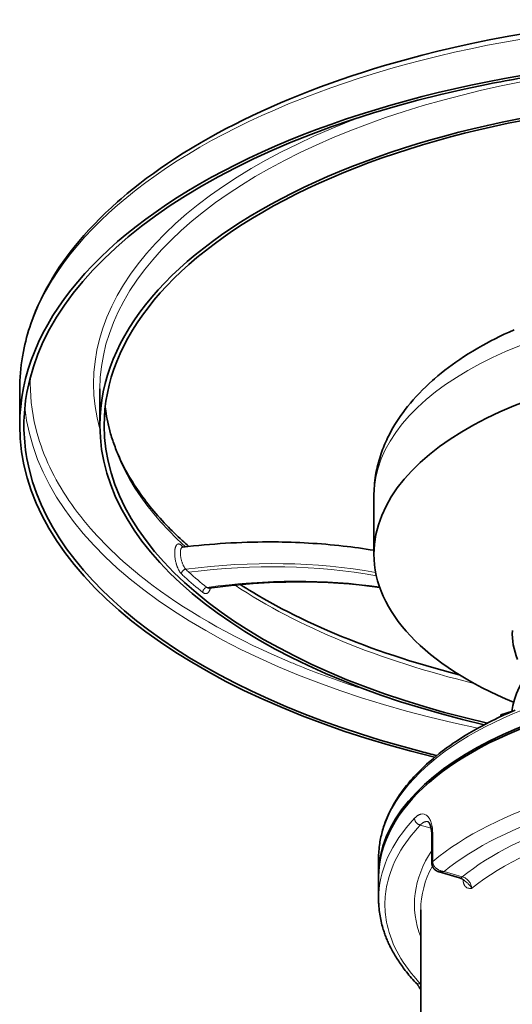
# Model space of a CAD drawing. Header units: inches. Extents: x 2797 to 3517, y 163 to 889.
# Tile 18 of 26: x 3070 to 3116, y 788 to 881. Entities that reach past the tile are written whole.
import ezdxf

# ---------------------------------------------------------------- set-up
doc = ezdxf.new("R2010")
doc.units = ezdxf.units.IN
doc.header["$MEASUREMENT"] = 0

msp = doc.modelspace()

# ---------------------------------------------------------------- linework, layer by layer
at = {"color": 7, "lineweight": 35, "ltscale": 0.432996}
msp.add_line((3069.583, 846.442), (3069.583, 842.978), dxfattribs=at)
at = {"color": 7, "lineweight": 35, "ltscale": 0.433014}
msp.add_line((3077.183, 846.442), (3077.183, 842.978), dxfattribs=at)
at = {"color": 7, "lineweight": 35}
for p, q in [((3103.141, 836.259), (3103.141, 830.783)), ((3107.583, 797.056), (3107.583, 777.353))]:
    msp.add_line(p, q, dxfattribs=at)
at = {"color": 7, "lineweight": 13, "ltscale": 0.018502}
msp.add_line((3095.341, 820.486), (3095.477, 820.43), dxfattribs=at)
at = {"color": 7, "lineweight": 35, "ltscale": 0.144939}
msp.add_line((3116.269, 815.88), (3115.155, 815.558), dxfattribs=at)
at = {"color": 7, "lineweight": 35, "ltscale": 0.022217}
msp.add_line((3115.155, 815.558), (3115.155, 815.38), dxfattribs=at)
at = {"color": 7, "lineweight": 13, "ltscale": 0.133764}
msp.add_line((3108.564, 804.798), (3107.536, 805.095), dxfattribs=at)
at = {"color": 7, "lineweight": 35, "ltscale": 0.000115}
msp.add_line((3108.269, 805.408), (3108.27, 805.407), dxfattribs=at)
at = {"color": 7, "lineweight": 35, "ltscale": 0.324762}
msp.add_line((3108.63, 801.488), (3108.63, 804.086), dxfattribs=at)
at = {"color": 7, "lineweight": 13, "ltscale": 0.324762}
msp.add_line((3108.715, 804.241), (3108.715, 801.643), dxfattribs=at)
at = {"color": 7, "lineweight": 35, "ltscale": 0.194855}
msp.add_line((3103.583, 801.906), (3103.583, 800.347), dxfattribs=at)
at = {"color": 7, "lineweight": 35, "ltscale": 0.259808}
msp.add_line((3103.583, 798.095), (3103.583, 800.174), dxfattribs=at)
at = {"color": 7, "lineweight": 35, "ltscale": 0.251077}
msp.add_line((3111.24, 800.098), (3109.31, 800.655), dxfattribs=at)
at = {"color": 7, "lineweight": 13, "ltscale": 0.225444}
msp.add_line((3111.517, 800.193), (3109.784, 800.693), dxfattribs=at)
at = {"color": 7, "lineweight": 35, "ltscale": 0.0002}
msp.add_line((3111.716, 799.832), (3111.715, 799.833), dxfattribs=at)
at = {"color": 7, "lineweight": 35, "ltscale": 0.001675}
msp.add_line((3111.725, 799.822), (3111.716, 799.832), dxfattribs=at)
at = {"color": 7, "lineweight": 13, "ltscale": 0.012159}
msp.add_line((3112.4, 799.09), (3112.303, 799.091), dxfattribs=at)
at = {"color": 7, "lineweight": 13, "ltscale": 0.006114}
msp.add_line((3107.583, 790.07), (3107.536, 790.057), dxfattribs=at)
at = {"color": 7, "lineweight": 35}
for points in [[(3117.796, 880.19), (3115.916, 879.865), (3114.073, 879.517), (3112.267, 879.146), (3110.714, 878.803), (3109.19, 878.444), (3107.699, 878.07), (3106.239, 877.683)], [(3069.583, 846.443), (3069.587, 846.822), (3069.598, 847.201), (3069.618, 847.58), (3069.646, 847.959), (3069.681, 848.338), (3069.725, 848.716), (3069.776, 849.094), (3069.835, 849.472), (3069.93, 849.995), (3069.997, 850.325), (3070.071, 850.653), (3070.15, 850.982), (3070.235, 851.31), (3070.327, 851.638), (3070.424, 851.964), (3070.527, 852.291), (3070.636, 852.616), (3070.849, 853.207), (3071.082, 853.795), (3071.334, 854.38), (3071.604, 854.963), (3071.868, 855.492), (3072.147, 856.019), (3072.424, 856.51), (3072.713, 856.999), (3073.016, 857.485), (3073.333, 857.968), (3073.663, 858.449), (3074.006, 858.927), (3074.362, 859.401), (3074.732, 859.873), (3075.186, 860.427), (3075.658, 860.977), (3076.148, 861.522), (3076.655, 862.062), (3077.18, 862.598), (3077.723, 863.128), (3078.282, 863.653), (3078.859, 864.173), (3079.186, 864.46), (3079.768, 864.953), (3080.365, 865.442), (3080.977, 865.926), (3081.604, 866.403), (3082.246, 866.876), (3082.904, 867.343), (3083.575, 867.804), (3084.261, 868.259), (3085.08, 868.784), (3085.919, 869.3), (3086.776, 869.808), (3087.651, 870.307), (3088.397, 870.717), (3089.156, 871.122), (3089.926, 871.52), (3090.71, 871.912), (3091.583, 872.335), (3092.471, 872.75), (3093.373, 873.158), (3094.288, 873.557), (3095.217, 873.948), (3096.159, 874.331), (3097.114, 874.705), (3098.082, 875.071), (3099.061, 875.429), (3100.053, 875.777), (3101.056, 876.117), (3102.071, 876.449), (3103.097, 876.771), (3104.134, 877.084), (3105.181, 877.388), (3106.239, 877.683)], [(3103.141, 836.259), (3103.144, 836.511), (3103.152, 836.762), (3103.165, 837.014), (3103.183, 837.265), (3103.207, 837.515), (3103.235, 837.765), (3103.269, 838.014), (3103.308, 838.263), (3103.37, 838.608), (3103.414, 838.823), (3103.462, 839.038), (3103.514, 839.252), (3103.57, 839.466), (3103.629, 839.678), (3103.692, 839.89), (3103.758, 840.1), (3103.828, 840.31), (3103.895, 840.499), (3103.965, 840.688), (3104.037, 840.875), (3104.113, 841.062), (3104.191, 841.248), (3104.272, 841.432), (3104.356, 841.616), (3104.442, 841.798), (3104.606, 842.128), (3104.78, 842.454), (3104.949, 842.756), (3105.126, 843.055), (3105.31, 843.35), (3105.502, 843.642), (3105.7, 843.931), (3105.905, 844.216), (3106.116, 844.498), (3106.334, 844.777), (3106.6, 845.101), (3106.874, 845.421), (3107.157, 845.736), (3107.448, 846.046), (3107.748, 846.351), (3108.055, 846.652), (3108.371, 846.948), (3108.694, 847.24), (3108.875, 847.398), (3109.198, 847.672), (3109.527, 847.942), (3109.863, 848.207), (3110.206, 848.469), (3110.556, 848.726), (3110.912, 848.979), (3111.274, 849.228), (3111.643, 849.473), (3112.08, 849.752), (3112.525, 850.026), (3112.979, 850.295), (3113.44, 850.558), (3113.833, 850.774), (3114.231, 850.987), (3114.635, 851.196), (3115.044, 851.4), (3115.498, 851.62), (3115.958, 851.835), (3116.424, 852.046)], [(3084.97, 832.077), (3084.778, 832.254), (3084.588, 832.433), (3084.4, 832.612), (3084.213, 832.792), (3084.029, 832.974), (3083.847, 833.156), (3083.667, 833.339), (3083.488, 833.524), (3083.281, 833.742), (3083.077, 833.962), (3082.878, 834.18), (3082.681, 834.401), (3082.488, 834.623), (3082.298, 834.846), (3082.111, 835.07), (3081.927, 835.296), (3081.747, 835.522), (3081.569, 835.751), (3081.395, 835.979), (3081.224, 836.21), (3081.057, 836.441), (3080.893, 836.674), (3080.735, 836.905), (3080.579, 837.138), (3080.434, 837.362), (3080.291, 837.588), (3080.166, 837.791), (3080.043, 837.995), (3079.898, 838.244), (3079.756, 838.494), (3079.619, 838.745), (3079.486, 838.998), (3079.357, 839.251), (3079.233, 839.505), (3079.112, 839.76), (3078.993, 840.023), (3078.925, 840.178), (3078.858, 840.334), (3078.795, 840.487), (3078.733, 840.64), (3078.672, 840.793), (3078.613, 840.947), (3078.556, 841.101), (3078.5, 841.255), (3078.446, 841.409), (3078.394, 841.564), (3078.343, 841.719), (3078.293, 841.874), (3078.245, 842.031), (3078.198, 842.189), (3078.117, 842.48), (3078.047, 842.748), (3077.981, 843.017), (3077.921, 843.287), (3077.865, 843.558), (3077.814, 843.829), (3077.769, 844.101), (3077.728, 844.373), (3077.704, 844.55), (3077.683, 844.728)], [(3085.01, 831.435), (3085.523, 831.495), (3086.036, 831.55), (3086.547, 831.602), (3087.059, 831.651), (3087.569, 831.695), (3088.079, 831.736), (3088.587, 831.773), (3089.095, 831.806), (3089.602, 831.835), (3090.109, 831.861), (3090.615, 831.883), (3091.12, 831.901), (3091.633, 831.915), (3092.145, 831.925), (3092.592, 831.931), (3093.039, 831.934), (3093.385, 831.934), (3093.732, 831.932), (3094.094, 831.929), (3094.457, 831.923), (3094.881, 831.913), (3095.304, 831.901), (3095.717, 831.887), (3096.129, 831.869), (3096.541, 831.849), (3096.952, 831.827), (3097.362, 831.801), (3097.773, 831.773), (3098.181, 831.742), (3098.59, 831.709), (3098.997, 831.673), (3099.405, 831.634), (3099.816, 831.591), (3100.227, 831.546), (3100.599, 831.503), (3100.97, 831.457), (3101.334, 831.41), (3101.697, 831.361), (3102.059, 831.309), (3102.421, 831.255), (3102.781, 831.199), (3103.141, 831.141)], [(3090.483, 827.887), (3090.755, 827.714), (3091.029, 827.542), (3091.317, 827.365), (3091.605, 827.19), (3092.173, 826.853), (3092.728, 826.532), (3093.287, 826.218), (3093.855, 825.907), (3094.427, 825.603), (3095.017, 825.297), (3095.611, 824.998), (3096.222, 824.698), (3096.836, 824.405), (3097.468, 824.112), (3098.103, 823.826), (3098.756, 823.539), (3099.411, 823.26), (3100.084, 822.981), (3100.759, 822.709), (3101.451, 822.438), (3102.145, 822.174), (3102.856, 821.911), (3103.57, 821.655), (3104.299, 821.402), (3105.03, 821.155), (3105.777, 820.911), (3106.526, 820.673), (3107.289, 820.439), (3108.055, 820.211), (3108.835, 819.987), (3109.616, 819.77), (3110.411, 819.556), (3111.208, 819.349)], [(3116.513, 815.983), (3115.964, 815.747), (3115.416, 815.501), (3114.869, 815.245), (3114.596, 815.113), (3114.324, 814.979), (3114.052, 814.842), (3113.781, 814.703), (3113.421, 814.513), (3113.063, 814.318), (3112.618, 814.068), (3112.176, 813.81), (3111.738, 813.544), (3111.304, 813.271), (3110.876, 812.989), (3110.663, 812.845), (3110.452, 812.699), (3110.243, 812.552), (3110.035, 812.402), (3109.829, 812.25), (3109.625, 812.096), (3109.326, 811.865), (3109.032, 811.629), (3108.742, 811.389), (3108.457, 811.144), (3108.137, 810.858), (3107.824, 810.566), (3107.518, 810.268), (3107.368, 810.117), (3107.22, 809.964), (3107.074, 809.81), (3106.93, 809.654), (3106.788, 809.497), (3106.649, 809.338), (3106.512, 809.178), (3106.377, 809.016), (3106.244, 808.852), (3106.114, 808.687), (3105.93, 808.446), (3105.751, 808.2), (3105.578, 807.952), (3105.411, 807.701), (3105.25, 807.446), (3105.095, 807.189), (3104.946, 806.928), (3104.804, 806.665), (3104.696, 806.453), (3104.592, 806.239), (3104.492, 806.023), (3104.398, 805.805), (3104.307, 805.586), (3104.222, 805.365), (3104.142, 805.143), (3104.066, 804.918), (3104.017, 804.761), (3103.97, 804.604), (3103.927, 804.45), (3103.886, 804.295), (3103.848, 804.14), (3103.812, 803.984), (3103.779, 803.827), (3103.748, 803.67), (3103.719, 803.512), (3103.694, 803.354), (3103.668, 803.175), (3103.646, 802.995), (3103.626, 802.815), (3103.611, 802.635), (3103.598, 802.453), (3103.59, 802.272), (3103.584, 802.089), (3103.583, 801.906)], [(3108.27, 805.407), (3108.272, 805.407), (3108.279, 805.403), (3108.286, 805.399), (3108.294, 805.393), (3108.303, 805.385), (3108.312, 805.378), (3108.321, 805.368), (3108.332, 805.356), (3108.344, 805.343), (3108.356, 805.327), (3108.372, 805.305), (3108.389, 805.279), (3108.407, 805.249), (3108.416, 805.233), (3108.432, 805.201), (3108.44, 805.185), (3108.45, 805.162), (3108.461, 805.139), (3108.471, 805.114), (3108.481, 805.087), (3108.491, 805.06), (3108.501, 805.032), (3108.511, 805.002), (3108.52, 804.971), (3108.528, 804.945), (3108.536, 804.917), (3108.543, 804.889), (3108.55, 804.86), (3108.557, 804.83), (3108.564, 804.799), (3108.57, 804.768), (3108.576, 804.736), (3108.583, 804.694), (3108.59, 804.652), (3108.596, 804.608), (3108.602, 804.564), (3108.608, 804.518), (3108.612, 804.472), (3108.616, 804.424), (3108.62, 804.376), (3108.624, 804.306), (3108.627, 804.234), (3108.629, 804.161), (3108.63, 804.086)], [(3109.31, 800.655), (3109.273, 800.667), (3109.235, 800.68), (3109.209, 800.689), (3109.18, 800.701), (3109.151, 800.714), (3109.133, 800.723), (3109.114, 800.732), (3109.095, 800.742), (3109.076, 800.753), (3109.043, 800.772), (3109.011, 800.793), (3108.994, 800.804), (3108.978, 800.816), (3108.962, 800.828), (3108.935, 800.85), (3108.921, 800.862), (3108.906, 800.875), (3108.892, 800.888), (3108.878, 800.902), (3108.864, 800.916), (3108.851, 800.93), (3108.837, 800.945), (3108.824, 800.961), (3108.81, 800.978), (3108.796, 800.996), (3108.782, 801.014), (3108.769, 801.034), (3108.756, 801.053), (3108.744, 801.073), (3108.732, 801.094), (3108.721, 801.115), (3108.71, 801.136), (3108.7, 801.158), (3108.691, 801.179), (3108.682, 801.202), (3108.674, 801.225), (3108.666, 801.248), (3108.659, 801.271), (3108.653, 801.294), (3108.648, 801.318), (3108.643, 801.342), (3108.639, 801.366), (3108.636, 801.391), (3108.633, 801.415), (3108.631, 801.44), (3108.63, 801.464), (3108.63, 801.488)], [(3111.715, 799.833), (3111.692, 799.852), (3111.659, 799.878), (3111.632, 799.898), (3111.605, 799.918), (3111.578, 799.936), (3111.551, 799.954), (3111.524, 799.971), (3111.497, 799.987), (3111.47, 800.002), (3111.443, 800.016), (3111.416, 800.029), (3111.39, 800.042), (3111.364, 800.054), (3111.338, 800.064), (3111.312, 800.074), (3111.288, 800.083), (3111.263, 800.091), (3111.24, 800.098)], [(3107.098, 790.166), (3106.968, 790.306), (3106.839, 790.448), (3106.713, 790.59), (3106.589, 790.733), (3106.467, 790.877), (3106.347, 791.022), (3106.23, 791.167), (3106.114, 791.314), (3106.02, 791.436), (3105.928, 791.559), (3105.837, 791.683), (3105.747, 791.807), (3105.66, 791.931), (3105.573, 792.056), (3105.489, 792.182), (3105.406, 792.308), (3105.325, 792.435), (3105.246, 792.562), (3105.168, 792.689), (3105.092, 792.818), (3105.018, 792.946), (3104.945, 793.075), (3104.874, 793.205), (3104.805, 793.335), (3104.75, 793.442), (3104.695, 793.55), (3104.642, 793.657), (3104.59, 793.765), (3104.54, 793.874), (3104.491, 793.982), (3104.443, 794.091), (3104.396, 794.201), (3104.35, 794.31), (3104.306, 794.42), (3104.263, 794.529), (3104.221, 794.64), (3104.18, 794.75), (3104.141, 794.861), (3104.103, 794.972), (3104.067, 795.083), (3104.031, 795.195), (3103.997, 795.307), (3103.949, 795.473), (3103.903, 795.64), (3103.861, 795.807), (3103.821, 795.975), (3103.785, 796.143), (3103.752, 796.311), (3103.721, 796.48), (3103.694, 796.649), (3103.668, 796.829), (3103.645, 797.009), (3103.626, 797.19), (3103.61, 797.371), (3103.604, 797.461), (3103.598, 797.552), (3103.594, 797.642), (3103.59, 797.733), (3103.587, 797.824), (3103.584, 797.914), (3103.583, 798.005), (3103.583, 798.095)], [(3107.583, 789.496), (3107.536, 789.572), (3107.49, 789.646), (3107.445, 789.717), (3107.421, 789.752), (3107.397, 789.787), (3107.373, 789.821), (3107.35, 789.855), (3107.326, 789.887), (3107.303, 789.919), (3107.28, 789.949), (3107.257, 789.98), (3107.215, 790.031), (3107.175, 790.079), (3107.136, 790.124), (3107.098, 790.166)]]:
    msp.add_lwpolyline(points, dxfattribs=at)
at = {"color": 7, "lineweight": 13}
for points in [[(3084.919, 831.594), (3084.905, 831.607), (3084.892, 831.62), (3084.874, 831.635), (3084.855, 831.65), (3084.837, 831.664), (3084.816, 831.678), (3084.796, 831.691), (3084.776, 831.702), (3084.755, 831.712), (3084.735, 831.721), (3084.715, 831.728), (3084.695, 831.733), (3084.676, 831.737), (3084.657, 831.74), (3084.638, 831.741), (3084.619, 831.741), (3084.601, 831.739), (3084.585, 831.736), (3084.569, 831.732), (3084.554, 831.727), (3084.54, 831.72), (3084.525, 831.713), (3084.517, 831.708), (3084.508, 831.703), (3084.499, 831.697), (3084.491, 831.69), (3084.475, 831.677), (3084.461, 831.663), (3084.448, 831.649), (3084.435, 831.633), (3084.423, 831.617), (3084.415, 831.606), (3084.407, 831.594), (3084.4, 831.581), (3084.392, 831.568), (3084.378, 831.541), (3084.365, 831.511), (3084.352, 831.48), (3084.34, 831.447), (3084.33, 831.413), (3084.32, 831.378), (3084.312, 831.347), (3084.305, 831.316), (3084.299, 831.284), (3084.294, 831.26), (3084.29, 831.235), (3084.283, 831.184), (3084.277, 831.133), (3084.273, 831.081), (3084.269, 831.028), (3084.267, 830.973), (3084.266, 830.918), (3084.266, 830.872), (3084.266, 830.824), (3084.268, 830.777), (3084.269, 830.741), (3084.271, 830.705), (3084.276, 830.631), (3084.283, 830.557), (3084.291, 830.483), (3084.301, 830.408), (3084.312, 830.333), (3084.325, 830.257), (3084.34, 830.18), (3084.356, 830.103), (3084.374, 830.026), (3084.393, 829.949), (3084.403, 829.911), (3084.414, 829.872), (3084.425, 829.834), (3084.436, 829.797), (3084.454, 829.74), (3084.472, 829.684), (3084.492, 829.629), (3084.512, 829.574), (3084.525, 829.54), (3084.538, 829.507), (3084.552, 829.475), (3084.565, 829.443), (3084.587, 829.395), (3084.609, 829.348), (3084.631, 829.303), (3084.655, 829.258), (3084.681, 829.209), (3084.709, 829.162), (3084.723, 829.139), (3084.737, 829.117), (3084.759, 829.084), (3084.781, 829.052), (3084.804, 829.022), (3084.827, 828.992), (3084.853, 828.961), (3084.879, 828.932), (3084.893, 828.918), (3084.906, 828.904)], [(3085.319, 829.35), (3085.297, 829.373), (3085.275, 829.398), (3085.254, 829.424), (3085.233, 829.452), (3085.212, 829.482), (3085.199, 829.501), (3085.186, 829.521), (3085.161, 829.562), (3085.137, 829.604), (3085.118, 829.639), (3085.1, 829.674), (3085.083, 829.71), (3085.07, 829.737), (3085.057, 829.765), (3085.033, 829.821), (3085.01, 829.878), (3084.999, 829.909), (3084.987, 829.941), (3084.965, 830.004), (3084.945, 830.068), (3084.926, 830.133), (3084.908, 830.198), (3084.891, 830.263), (3084.876, 830.329), (3084.863, 830.394), (3084.851, 830.459), (3084.84, 830.524), (3084.831, 830.588), (3084.824, 830.652), (3084.818, 830.715), (3084.814, 830.767), (3084.811, 830.819), (3084.809, 830.87), (3084.809, 830.919), (3084.81, 830.968), (3084.811, 830.994), (3084.812, 831.019), (3084.815, 831.052), (3084.818, 831.084), (3084.822, 831.115), (3084.828, 831.154), (3084.832, 831.174), (3084.836, 831.192), (3084.84, 831.21), (3084.844, 831.227), (3084.851, 831.252), (3084.859, 831.276), (3084.868, 831.299), (3084.878, 831.32), (3084.888, 831.34), (3084.894, 831.349), (3084.899, 831.358), (3084.907, 831.37), (3084.916, 831.38), (3084.924, 831.39), (3084.935, 831.4), (3084.947, 831.409), (3084.958, 831.417), (3084.971, 831.424), (3084.983, 831.429), (3084.997, 831.433), (3085.01, 831.435)], [(3084.906, 828.904), (3084.907, 828.925), (3084.91, 828.946), (3084.913, 828.967), (3084.918, 828.988), (3084.923, 829.009), (3084.929, 829.026), (3084.935, 829.043), (3084.943, 829.06), (3084.948, 829.072), (3084.955, 829.085), (3084.968, 829.108), (3084.982, 829.132), (3084.998, 829.154), (3085.015, 829.176), (3085.033, 829.196), (3085.052, 829.216), (3085.073, 829.235), (3085.094, 829.252), (3085.116, 829.269), (3085.139, 829.284), (3085.16, 829.297), (3085.182, 829.308), (3085.204, 829.319), (3085.226, 829.328), (3085.249, 829.336), (3085.272, 829.342), (3085.296, 829.347), (3085.319, 829.35)], [(3086.923, 827.154), (3086.923, 827.172), (3086.925, 827.19), (3086.927, 827.209), (3086.93, 827.232), (3086.936, 827.256), (3086.943, 827.281), (3086.95, 827.303), (3086.958, 827.324), (3086.968, 827.346), (3086.978, 827.366), (3086.99, 827.388), (3087.003, 827.408), (3087.016, 827.427), (3087.03, 827.446), (3087.047, 827.466), (3087.063, 827.484), (3087.08, 827.5), (3087.09, 827.51), (3087.101, 827.52), (3087.123, 827.537), (3087.145, 827.554), (3087.168, 827.568), (3087.179, 827.575), (3087.191, 827.581), (3087.211, 827.591), (3087.232, 827.6), (3087.252, 827.607), (3087.273, 827.613), (3087.293, 827.618), (3087.314, 827.622)], [(3086.923, 827.154), (3086.944, 827.139), (3086.958, 827.129), (3086.972, 827.12), (3086.986, 827.111), (3087.005, 827.099), (3087.024, 827.089), (3087.043, 827.08), (3087.066, 827.07), (3087.088, 827.061), (3087.111, 827.054), (3087.133, 827.048), (3087.155, 827.043), (3087.178, 827.04), (3087.2, 827.038), (3087.222, 827.038), (3087.243, 827.039), (3087.264, 827.042), (3087.285, 827.046), (3087.306, 827.052), (3087.326, 827.059), (3087.345, 827.067), (3087.364, 827.077), (3087.383, 827.088), (3087.399, 827.099), (3087.414, 827.11), (3087.429, 827.123), (3087.444, 827.137), (3087.453, 827.146), (3087.462, 827.156), (3087.48, 827.177), (3087.497, 827.199), (3087.514, 827.223), (3087.529, 827.248), (3087.544, 827.274), (3087.559, 827.303), (3087.572, 827.332), (3087.585, 827.363), (3087.596, 827.395), (3087.607, 827.428), (3087.614, 827.448), (3087.62, 827.469), (3087.625, 827.491), (3087.631, 827.514), (3087.641, 827.559)], [(3087.538, 827.544), (3087.52, 827.543), (3087.503, 827.542), (3087.485, 827.544), (3087.466, 827.547), (3087.448, 827.551), (3087.429, 827.557), (3087.412, 827.564), (3087.395, 827.571), (3087.377, 827.58), (3087.36, 827.59), (3087.349, 827.597), (3087.337, 827.605), (3087.314, 827.622)], [(3106.992, 805.742), (3107.03, 805.781), (3107.068, 805.819), (3107.107, 805.854), (3107.145, 805.888), (3107.165, 805.904), (3107.184, 805.92), (3107.204, 805.935), (3107.223, 805.95), (3107.249, 805.969), (3107.275, 805.987), (3107.302, 806.004), (3107.337, 806.025), (3107.373, 806.045), (3107.408, 806.063), (3107.444, 806.08), (3107.461, 806.088), (3107.479, 806.095), (3107.503, 806.103), (3107.526, 806.111), (3107.55, 806.119), (3107.58, 806.127), (3107.61, 806.134)], [(3106.992, 805.742), (3106.993, 805.716), (3106.995, 805.689), (3106.999, 805.663), (3107.003, 805.637), (3107.009, 805.61), (3107.016, 805.584), (3107.025, 805.558), (3107.03, 805.543), (3107.036, 805.528), (3107.049, 805.499), (3107.063, 805.47), (3107.078, 805.441), (3107.095, 805.413), (3107.114, 805.385), (3107.135, 805.358), (3107.156, 805.331), (3107.179, 805.306), (3107.203, 805.282), (3107.228, 805.258), (3107.254, 805.236), (3107.281, 805.215), (3107.309, 805.195), (3107.338, 805.177), (3107.368, 805.16), (3107.395, 805.146), (3107.422, 805.133), (3107.45, 805.122), (3107.478, 805.111), (3107.507, 805.102), (3107.536, 805.095)], [(3107.536, 805.095), (3107.568, 805.13), (3107.602, 805.164), (3107.635, 805.196), (3107.652, 805.212), (3107.669, 805.227), (3107.686, 805.241), (3107.704, 805.255), (3107.727, 805.273), (3107.75, 805.289), (3107.773, 805.305), (3107.804, 805.325), (3107.836, 805.344), (3107.852, 805.352), (3107.868, 805.36), (3107.883, 805.368), (3107.899, 805.375), (3107.925, 805.386), (3107.952, 805.395), (3107.978, 805.404), (3108.004, 805.411), (3108.031, 805.417), (3108.057, 805.421), (3108.084, 805.424), (3108.111, 805.426), (3108.138, 805.427), (3108.164, 805.426), (3108.191, 805.423), (3108.217, 805.42), (3108.243, 805.414), (3108.269, 805.408)], [(3109.784, 800.693), (3109.739, 800.698), (3109.694, 800.704), (3109.671, 800.707), (3109.647, 800.711), (3109.625, 800.716), (3109.602, 800.721), (3109.565, 800.729), (3109.528, 800.739), (3109.491, 800.75), (3109.454, 800.762), (3109.417, 800.775), (3109.376, 800.791), (3109.336, 800.809), (3109.296, 800.828), (3109.257, 800.848), (3109.218, 800.87), (3109.199, 800.881), (3109.18, 800.893), (3109.152, 800.911), (3109.125, 800.93), (3109.098, 800.95), (3109.071, 800.971), (3109.04, 800.997), (3109.009, 801.024), (3108.98, 801.052), (3108.952, 801.082), (3108.938, 801.097), (3108.925, 801.112), (3108.912, 801.128), (3108.899, 801.143), (3108.883, 801.165), (3108.867, 801.186), (3108.852, 801.209), (3108.833, 801.239), (3108.815, 801.269), (3108.799, 801.301), (3108.784, 801.332), (3108.77, 801.365), (3108.758, 801.397), (3108.747, 801.43), (3108.738, 801.463), (3108.73, 801.497), (3108.725, 801.526), (3108.721, 801.555), (3108.718, 801.584), (3108.716, 801.614), (3108.715, 801.643)], [(3111.712, 799.404), (3111.699, 799.43), (3111.687, 799.457), (3111.675, 799.485), (3111.664, 799.515), (3111.657, 799.534), (3111.651, 799.555), (3111.644, 799.575), (3111.638, 799.596), (3111.63, 799.627), (3111.623, 799.659), (3111.616, 799.693)], [(3111.974, 799.145), (3111.952, 799.155), (3111.93, 799.167), (3111.909, 799.179), (3111.888, 799.193), (3111.868, 799.208), (3111.848, 799.224), (3111.829, 799.242), (3111.813, 799.258), (3111.798, 799.275), (3111.783, 799.293), (3111.768, 799.312), (3111.759, 799.325), (3111.75, 799.338), (3111.741, 799.352), (3111.732, 799.367), (3111.717, 799.394), (3111.712, 799.404)], [(3112.4, 799.09), (3112.386, 799.123), (3112.37, 799.157), (3112.352, 799.19), (3112.333, 799.224), (3112.312, 799.257), (3112.29, 799.29), (3112.266, 799.324), (3112.241, 799.357), (3112.214, 799.39), (3112.198, 799.409), (3112.181, 799.428), (3112.164, 799.447), (3112.146, 799.465), (3112.11, 799.502), (3112.072, 799.539), (3112.031, 799.575), (3111.989, 799.612), (3111.949, 799.645), (3111.909, 799.677), (3111.86, 799.716), (3111.811, 799.755), (3111.769, 799.788), (3111.748, 799.806), (3111.716, 799.832)], [(3107.536, 790.057), (3107.508, 790.051), (3107.48, 790.046), (3107.451, 790.043), (3107.423, 790.042), (3107.408, 790.041), (3107.394, 790.041), (3107.37, 790.043), (3107.346, 790.045), (3107.323, 790.048), (3107.299, 790.053), (3107.276, 790.059), (3107.253, 790.066), (3107.231, 790.074), (3107.21, 790.084), (3107.189, 790.095), (3107.169, 790.107), (3107.15, 790.12), (3107.132, 790.134), (3107.114, 790.149), (3107.098, 790.166)]]:
    msp.add_lwpolyline(points, dxfattribs=at)
at = {"color": 7, "lineweight": 35}
msp.add_circle((3139.583, 744.308), 46, dxfattribs=at)
for centre, radius, start, end in [((3137.844, 754.44), 123.23, 98.12308, 101.17408), ((3087.567, 842.969), 17.584, 169.72886, 179.97229), ((3087.567, 842.986), 17.584, 180.02773, 190.27114), ((3108.282, 857.557), 34.535, 227.54371, 228.97125), ((3084.989, 831.574), 0.141, 251.06233, 278.63786), ((3087.548, 827.459), 0.086, 96.69678, 124.8232), ((3134.87, 917.502), 108.903, 255.50666, 256.31617)]:
    msp.add_arc(centre, radius, start, end, dxfattribs=at)
at = {"color": 7, "lineweight": 13}
for centre, radius, start, end in [((3101.161, 848.359), 23.342, 225.90775, 226.44512), ((3085.19, 831.586), 0.271, 178.12718, 213.62264), ((3096.573, 840.755), 16.63, 225.45078, 226.85696), ((3101.165, 845.671), 22.748, 225.84532, 226.85993), ((3101.863, 846.436), 23.783, 226.89322, 232.28487), ((3101.671, 846.22), 24.103, 226.89613, 232.27627), ((3131.175, 907.856), 94.447, 251.35062, 252.54634), ((3107.745, 805.506), 0.641, 75.50887, 102.16863), ((3105.731, 804.447), 2.972, 7.24667, 17.06069), ((3104.335, 804.259), 4.38, 359.76115, 7.38358), ((3109.474, 801.237), 0.605, 254.19717, 269.31992), ((3109.477, 801.39), 0.758, 269.27109, 281.1299), ((3109.441, 801.573), 0.944, 281.09256, 291.27286), ((3111.214, 799.1), 1.134, 55.64741, 74.53346), ((3113.421, 800.045), 1.84, 183.53836, 191.01563), ((3111.122, 798.954), 1.307, 38.72869, 55.88585), ((3113.171, 797.568), 8.989, 167.53903, 179.95051), ((3112.199, 799.676), 0.577, 247.01735, 259.5469), ((3112.26, 800.004), 0.91, 259.54607, 266.40743), ((3111.179, 798.994), 1.237, 21.11533, 38.94323), ((3112.314, 800.737), 1.646, 266.13938, 269.63161), ((3113.171, 797.584), 8.989, 180.04949, 192.46097), ((3105.643, 788.359), 2.543, 40.28157, 41.89355)]:
    msp.add_arc(centre, radius, start, end, dxfattribs=at)
for centre, major_axis, ratio, start_param, end_param in [((3139.583, 846.442), (70, 0), 0.5, 1.570796, 3.141555), ((3139.583, 846.442), (62.4, 0), 0.5, 6.283954, 8.353982), ((3139.583, 846.442), (-62.4, 0), 0.5, 5.212389, 6.283185), ((3139.583, 846.961), (63, 0), 0.5, 2.199932, 3.280158), ((3139.583, 836.259), (-36.441, 0), 0.5, 4.762929, 6.283185), ((3156.25, 847.738), (85.667, 0.973), 0.449078, 3.120467, 3.247102), ((3139.583, 846.442), (-69.6, 0), 0.5, 0.049779, 1.178843), ((3139.583, 846.442), (-62, 0), 0.5, 0.055901, 0.504086), ((3405.96, 869.914), (335.336, 24.166), 0.229532, 3.181192, 3.225205), ((3139.583, 846.961), (69, 0), 0.5, 3.362432, 3.551266), ((3129.94, 844.337), (59.243, -3.108), 0.521647, 3.607868, 3.804176), ((3071.91, 760.642), (-54.577, -56.985), 0.720657, 3.589668, 3.869719), ((3071.953, 761.096), (-54.283, -56.307), 0.718132, 3.589428, 3.868984), ((3074.226, 761.615), (-52.964, -54.949), 0.710798, 3.612965, 3.876765), ((3139.583, 846.961), (69, 0), 0.5, 3.731263, 4.016345), ((3139.583, 846.442), (-62, 0), 0.5, 0.643606, 1.120806), ((8274.789, 4263.882), (5204.953, 3423.434), 0.085548, 3.199446, 3.20836), ((3139.583, 801.906), (-36, 0), 0.5, 5.212389, 6.283185), ((3139.583, 792.38), (36, 0), 0.5, 2.12297, 2.601044), ((3139.583, 798.095), (36, 0), 0.5, 2.702841, 3.141593), ((3097.101, 765.201), (-10.805, -40.927), 0.12178, 3.084318, 3.141666), ((3084.807, 747.882), (-23.159, -58.228), 0.107371, 3.059749, 3.106072), ((2611.409, -74.252), (-496.601, -880.357), 0.030419, 3.113137, 3.124285), ((3139.583, 791.514), (35, 0), 0.5, 2.12297, 2.589419), ((3139.546, 791.532), (32.962, 0.018), 0.499998, 2.123859, 2.587203), ((3139.583, 797.576), (35.4, 0), 0.5, 2.702841, 3.032235), ((3139.583, 790.648), (-32, 0), 0.5, 5.20568, 5.727323), ((3109.23, 804.086), (-0.6, 0), 0.5, 5.742637, 6.283139), ((3139.602, 797.576), (32.619, 0), 0.499849, 2.822453, 3.333644), ((3139.583, 797.056), (-32, 0), 0.5, 6.020633, 6.283185), ((3109.23, 801.488), (0.6, 0), 0.5, 2.601044, 3.141546), ((3111.517, 801.059), (0.277, 0.961), 0.433013, 3.14155, 3.729595), ((3111.552, 799.324), (0.641, -0.732), 0.759784, 0.71465, 1.115874), ((3139.583, 797.576), (35.4, 0), 0.5, 3.25095, 3.580344)]:
    msp.add_ellipse(centre, major_axis=major_axis, ratio=ratio, start_param=start_param, end_param=end_param, dxfattribs=at)
at = {"color": 7, "lineweight": 35}
for centre, major_axis, ratio, start_param, end_param in [((3139.583, 842.978), (70, 0), 0.5, 1.570796, 3.141589), ((3139.583, 842.978), (69.6, 0), 0.5, 1.947756, 3.051617), ((3139.583, 842.978), (-62.4, 0), 0.5, 4.712389, 6.283185), ((3139.583, 842.978), (62, 0), 0.5, 1.570796, 3.141593), ((3139.583, 830.783), (-36.441, 0), 0.5, 4.712389, 6.283185), ((3139.583, 846.442), (-70, 0), 0.5, 6.283147, 6.283185), ((3139.583, 842.978), (70, 0), 0.5, 3.141589, 4.258632), ((3139.583, 842.978), (-62.4, 0), 0.5, 6.283185, 7.424587), ((3139.583, 842.978), (62, 0), 0.5, 3.141593, 4.285252), ((3139.583, 842.978), (69.6, 0), 0.5, 3.231569, 4.235188), ((3139.583, 830.783), (-36.441, 0), 0.5, 0, 0.880351), ((3074.384, 761.724), (-52.721, -54.921), 0.708753, 3.6127, 3.874298), ((3139.583, 815.243), (-23.4, 0), 0.5, 4.712389, 6.230073), ((3139.583, 823.219), (23.332, 0), 0.5, 3.11366, 3.350419), ((3139.583, 823.219), (23.332, 0), 0.5, 3.11366, 3.350419), ((3139.583, 823.219), (23.332, 0), 0.5, 3.11366, 3.350419), ((3139.583, 823.219), (23.332, 0), 0.5, 3.11366, 3.350419), ((3139.583, 823.219), (23.332, 0), 0.5, 3.11366, 3.350419), ((3139.583, 823.219), (23.332, 0), 0.5, 3.11366, 3.350419), ((3139.583, 823.219), (23.332, 0), 0.5, 3.11366, 3.350419), ((3139.583, 823.219), (23.332, 0), 0.5, 3.11366, 3.350419), ((3139.583, 823.219), (23.332, 0), 0.5, 3.11366, 3.350419), ((3139.583, 823.219), (23.332, 0), 0.5, 3.11366, 3.350419), ((3139.583, 823.219), (23.332, 0), 0.5, 3.11366, 3.350419), ((3139.583, 823.219), (23.332, 0), 0.5, 3.11366, 3.350419), ((3139.583, 800.347), (-36, 0), 0.5, 4.712389, 6.283185), ((3139.583, 800.174), (36, 0), 0.5, 0, 3.141593), ((3139.583, 800.347), (-36, 0), 0.5, 0, 0.004805)]:
    msp.add_ellipse(centre, major_axis=major_axis, ratio=ratio, start_param=start_param, end_param=end_param, dxfattribs=at)

doc.saveas('drawing.dxf')
